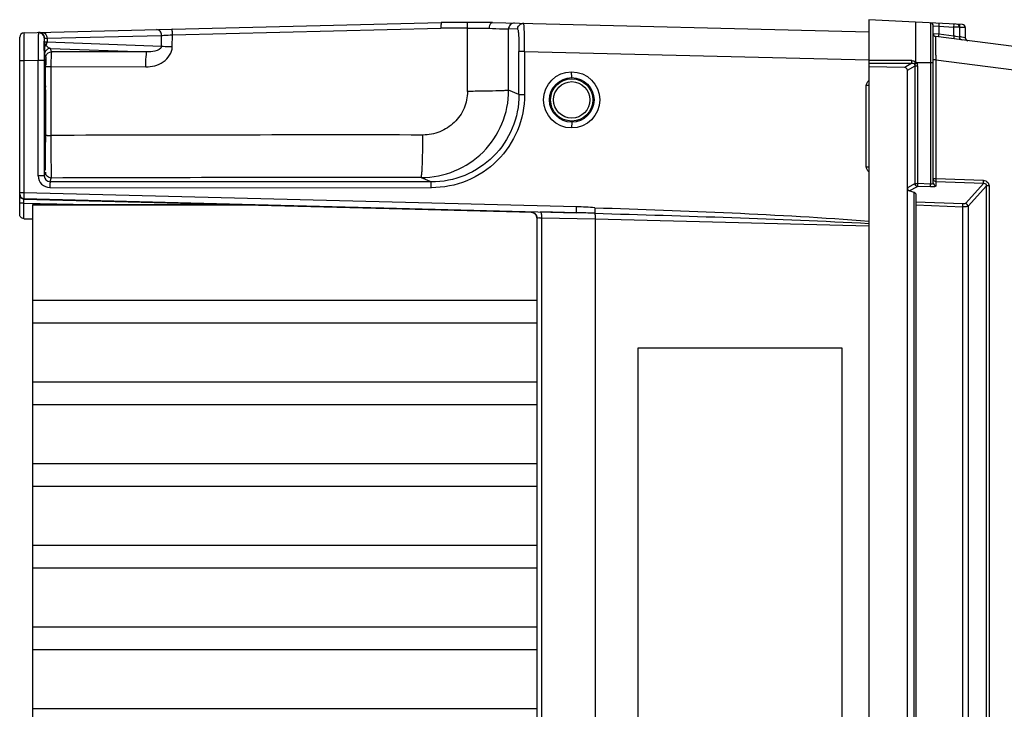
# Model space of a CAD drawing. Header units: inches. Extents: x 0 to 117, y 0 to 83.
# Tile 3 of 57: x 48.15 to 54.8, y 15.59 to 20.25. Entities that reach past the tile are written whole.
import ezdxf

# ---------------------------------------------------------------- set-up
doc = ezdxf.new("R2010")
doc.units = ezdxf.units.IN
doc.header["$LTSCALE"] = 6.431102
doc.header["$MEASUREMENT"] = 0
doc.layers.get('0').update_dxf_attribs({"linetype": 'CONTINUOUS'})

msp = doc.modelspace()

# ---------------------------------------------------------------- linework, layer by layer
at = {"color": 7, "linetype": 'CONTINUOUS'}
for p, q in [((48.176, 20.1567), (50.9939, 20.2256)), ((51.3399, 20.2256), (50.9939, 20.2256)), ((51.3399, 20.2256), (53.8821, 20.1635)), ((53.8826, 20.2453), (53.8826, 10.698)), ((54.5144, 20.2122), (53.8826, 20.2453)), ((54.2978, 20.2235), (54.2978, 19.1351)), ((48.2735, 20.1568), (48.2731, 20.1447)), ((49.1792, 20.1428), (50.9922, 20.1874)), ((51.1705, 20.1872), (50.9921, 20.1872)), ((51.1712, 19.7614), (51.1705, 20.1872)), ((51.1705, 20.1872), (51.3173, 20.1871)), ((51.4491, 19.7691), (51.4485, 20.1826)), ((51.5098, 20.1811), (51.4485, 20.1826)), ((54.3165, 19.1436), (54.3165, 20.2039)), ((54.3165, 20.2039), (54.3538, 20.2009)), ((54.3538, 20.1481), (54.3171, 20.1505)), ((54.3538, 20.2009), (54.3538, 20.1481)), ((54.3538, 20.2009), (54.4563, 20.1956)), ((54.4563, 20.1352), (54.3538, 20.1481)), ((54.4563, 20.1352), (54.4563, 20.1956)), ((54.4629, 20.1954), (54.4563, 20.1956)), ((54.4936, 20.1946), (54.4629, 20.1954)), ((54.4936, 20.1946), (54.4936, 20.1281)), ((54.5023, 20.1933), (54.4957, 20.1935)), ((54.533, 20.1925), (54.5023, 20.1933)), ((54.533, 20.1925), (54.533, 20.1232)), ((48.1472, 18.9319), (48.1472, 20.1272)), ((48.3137, 20.1081), (48.314, 20.1179)), ((48.314, 20.0954), (48.314, 20.1179)), ((48.314, 20.0954), (48.3142, 20.0695)), ((48.3156, 20.1198), (48.3318, 20.1204)), ((48.3318, 20.1204), (49.1053, 20.1393)), ((48.3318, 20.1204), (48.3318, 20.0933)), ((49.1038, 20.0645), (48.3318, 20.0933)), ((49.1038, 20.0645), (49.1053, 20.1393)), ((49.1776, 20.0619), (49.1792, 20.1428)), ((54.3339, 20.0227), (54.3333, 20.1012)), ((58.0637, 19.6598), (54.3337, 20.131)), ((54.4633, 20.1339), (54.4563, 20.1352)), ((54.4698, 20.1326), (54.4633, 20.1339)), ((54.4936, 20.1281), (54.4698, 20.1326)), ((54.5027, 20.1289), (54.4957, 20.1302)), ((54.5092, 20.1277), (54.5027, 20.1289)), ((54.533, 20.1232), (54.5092, 20.1277)), ((48.3142, 20.0695), (48.3143, 20.0602)), ((48.3143, 20.0602), (48.3143, 20.0558)), ((48.3143, 20.0558), (48.3143, 20.0516)), ((48.3293, 20.0683), (48.3266, 20.0725)), ((48.3623, 20.0292), (48.3547, 20.0519)), ((48.3547, 20.0519), (49.0069, 20.0275)), ((49.0069, 20.0275), (48.3623, 20.0292)), ((51.519, 19.7392), (51.519, 20.0311)), ((51.5573, 20.0311), (51.519, 20.0311)), ((51.5573, 20.0311), (51.5573, 19.7392)), ((51.5573, 20.0311), (53.8827, 19.9743)), ((54.3341, 20.0067), (54.3339, 20.0227)), ((48.1759, 19.9678), (48.1472, 19.9678)), ((48.2725, 19.9702), (48.1759, 19.9678)), ((48.1759, 19.9678), (48.1759, 19.0769)), ((48.2725, 19.1911), (48.2725, 19.9702)), ((48.3129, 19.9702), (48.2725, 19.9702)), ((48.3129, 19.9702), (48.3129, 19.1911)), ((48.3154, 20.0126), (48.3229, 19.9899)), ((53.8826, 19.9511), (54.1725, 19.9512)), ((54.1717, 19.9692), (53.8827, 19.9701)), ((54.1725, 19.9512), (54.1236, 19.9222)), ((54.3165, 19.9535), (54.2047, 19.9535)), ((54.3346, 19.9737), (54.3165, 19.9737)), ((54.3346, 19.9737), (54.3346, 19.1708)), ((54.3346, 19.9737), (58.0564, 19.5035)), ((48.358, 19.9282), (48.3579, 19.464)), ((48.358, 19.9282), (48.9989, 19.9266)), ((51.8755, 19.8543), (51.8745, 19.8937)), ((54.1236, 19.9222), (53.8826, 19.9278)), ((54.1423, 19.9037), (54.1935, 19.9341)), ((54.1423, 11.0396), (54.1423, 19.9037)), ((54.1935, 19.1386), (54.1935, 19.9341)), ((54.1935, 19.9341), (54.2105, 19.9341)), ((54.2105, 19.9341), (54.2105, 19.1386)), ((51.519, 19.7392), (51.4491, 19.7691)), ((53.8647, 19.2521), (53.8647, 19.8014)), ((53.8826, 19.8014), (53.8647, 19.8014)), ((51.519, 19.7392), (51.5573, 19.7392)), ((51.8755, 19.5536), (51.8745, 19.5142)), ((48.3228, 19.449), (48.323, 19.5161)), ((53.8647, 19.2521), (53.8826, 19.2521)), ((48.3129, 19.1911), (48.2725, 19.1911)), ((48.3211, 19.2158), (48.3129, 19.1911)), ((48.3522, 19.1517), (48.3605, 19.1764)), ((50.9272, 19.1499), (48.3522, 19.1517)), ((50.8587, 19.1792), (50.9272, 19.1499)), ((54.3346, 19.1708), (54.3165, 19.1708)), ((54.6567, 19.1601), (54.3346, 19.1708)), ((54.3351, 19.1518), (54.3351, 19.1246)), ((54.3351, 19.1518), (54.6573, 19.1411)), ((48.3512, 19.1123), (50.9262, 19.1105)), ((54.1935, 19.1386), (54.1423, 19.1103)), ((54.155, 19.0889), (54.2105, 19.1196)), ((54.1868, 19.0786), (54.155, 19.0889)), ((54.1935, 19.1386), (54.2105, 19.1386)), ((54.2978, 19.1351), (54.2105, 19.1386)), ((54.2978, 19.1161), (54.2105, 19.1196)), ((54.6573, 19.1411), (54.5336, 19.0043)), ((54.5518, 18.9853), (54.6758, 19.1225)), ((54.6758, 11.8208), (54.6758, 19.1225)), ((54.6934, 19.1225), (54.6758, 19.1225)), ((54.6934, 19.1225), (54.6934, 11.8208)), ((48.1759, 19.0769), (48.1472, 19.0769)), ((51.9084, 18.9817), (48.1759, 19.0769)), ((48.176, 19.0376), (48.1759, 19.0346)), ((48.1759, 19.0346), (51.6107, 18.9447)), ((48.176, 19.0376), (51.9084, 18.9424)), ((54.1868, 11.8647), (54.1868, 19.0786)), ((54.1984, 19.0705), (54.1984, 11.8728)), ((48.1759, 19.0071), (48.1472, 19.0071)), ((48.1761, 18.9016), (48.1761, 19.0071)), ((48.1761, 19.0071), (48.732, 18.9959)), ((48.2338, 18.9959), (48.2338, 12.1335)), ((49.654, 18.9959), (48.2338, 18.9959)), ((49.7565, 18.9932), (48.2338, 18.9932)), ((54.5155, 19.0012), (54.1984, 19.014)), ((54.1984, 18.995), (54.5155, 18.9822)), ((54.5155, 11.9611), (54.5155, 18.9822)), ((54.5518, 18.9853), (54.5518, 11.958)), ((48.1763, 18.9016), (48.2338, 18.9016)), ((51.601, 18.9459), (51.601, 18.9471)), ((51.6393, 18.9078), (51.6393, 12.0355)), ((51.9084, 18.9424), (51.6643, 18.9475)), ((51.671, 18.9082), (51.671, 12.0351)), ((51.671, 18.9082), (52.033, 18.9005)), ((52.033, 18.9005), (52.033, 12.0428)), ((52.033, 18.9005), (53.8826, 18.8546)), ((48.2338, 18.3513), (51.6393, 18.3513)), ((51.6393, 18.1965), (48.2338, 18.1965)), ((52.3238, 12.9126), (52.3238, 18.0307)), ((52.3238, 18.0307), (53.6999, 18.0307)), ((53.6999, 18.0307), (53.6999, 12.9126)), ((48.2338, 17.8001), (51.6393, 17.8001)), ((51.6393, 17.6453), (48.2338, 17.6453)), ((48.2338, 17.2489), (51.6393, 17.2489)), ((51.6393, 17.0941), (48.2338, 17.0941)), ((48.2338, 16.6977), (51.6393, 16.6977)), ((51.6393, 16.5429), (48.2338, 16.5429)), ((48.2338, 16.1465), (51.6393, 16.1465)), ((51.6393, 15.9918), (48.2338, 15.9918)), ((48.2338, 15.5954), (51.6393, 15.5954))]:
    msp.add_line(p, q, dxfattribs=at)
for points in [[(54.1878, 19.9473), (54.1882, 19.947), (54.1886, 19.9467), (54.189, 19.9463), (54.1894, 19.946), (54.1897, 19.9456), (54.1901, 19.9452), (54.1904, 19.9448), (54.1907, 19.9444), (54.191, 19.944)], [(54.3351, 19.1518), (54.3346, 19.1518), (54.3341, 19.1519), (54.3336, 19.1519), (54.3332, 19.152), (54.3327, 19.1521), (54.3322, 19.1522), (54.3318, 19.1523), (54.3313, 19.1524), (54.3309, 19.1525)], [(51.6081, 18.945), (51.6076, 18.945), (51.6074, 18.945), (51.6076, 18.945), (51.6081, 18.9449), (51.6091, 18.9447)], [(51.6093, 18.9447), (51.6108, 18.9443), (51.6126, 18.9437), (51.6148, 18.9429), (51.6172, 18.9419), (51.6197, 18.9406), (51.6222, 18.939), (51.6247, 18.9371)], [(51.6247, 18.9371), (51.6271, 18.935), (51.6293, 18.9327), (51.6314, 18.9302), (51.6333, 18.9275)], [(51.6333, 18.9275), (51.635, 18.9246), (51.6364, 18.9215)], [(51.6364, 18.9215), (51.6376, 18.9182), (51.6384, 18.9148), (51.639, 18.9113), (51.6393, 18.9076), (51.6393, 18.9066)]]:
    msp.add_lwpolyline(points, dxfattribs=at)
for centre, radius in [((51.8746, 19.7039), 0.1897), ((51.8756, 19.7039), 0.1504), ((51.8755, 19.7039), 0.1427), ((51.8755, 19.7039), 0.123)]:
    msp.add_circle(centre, radius, dxfattribs=at)
for centre, radius, start, end in [((51.5492, 20.1817), 0.0387, 88.66687, 99.21835), ((54.2968, 20.2039), 0.0197, 0, 87), ((54.474, 20.1946), 0.0197, 359.99999, 87), ((48.1767, 20.1272), 0.0295, 90.00812, 179.98158), ((48.2745, 20.1174), 0.0394, 81.43357, 91.46119), ((54.3362, 20.1505), 0.0197, 180, 262.8), ((54.5133, 20.1925), 0.0197, 359.99999, 87), ((49.5148, 20.1145), 1.2422, 178.60412, 179.05121), ((54.5133, 20.1281), 0.0197, 180.00008, 262.8), ((54.5527, 20.1232), 0.0197, 180.00008, 262.8), ((63.3324, 19.9727), 15.0195, 179.7497, 180.00955), ((60.7519, 20.0838), 6.4182, 180.68812, 180.83437), ((58.1996, 20.0465), 3.8657, 180.8337, 181.07982), ((62.4704, 19.7401), 14.1535, 179.29051, 179.75175), ((37.3911, 19.777), 10.9314, 0.51221, 0.74522), ((26.2464, 19.683), 22.0765, 0.2798, 0.49765), ((7.4665, 19.6038), 40.8565, 359.87711, 0.26224), ((50.859, 19.7694), 0.5902, 269.96838, 359.9731), ((50.2781, -590.6878), 610.1548, 89.9444354, 90.180316), ((48.3513, 19.1911), 0.0788, 179.99766, 269.9366), ((48.3523, 19.1911), 0.0394, 179.93627, 269.90673), ((48.36, 19.2158), 0.0389, 180.07907, 190.60535), ((50.2725, -567.4719), 586.6514, 89.9427472, 90.186736), ((48.1767, 19.0671), 0.0295, 179.99583, 268.52419), ((48.1767, 19.0641), 0.0295, 180, 268.5), ((51.844, 16.3984), 2.5841, 85.83406, 88.57009), ((51.5998, 18.9066), 0.0395, 20.54915, 30.68843), ((51.599, 18.9063), 0.0403, 10.55739, 20.58491), ((51.5998, 18.9077), 0.0395, 5.60754, 10.15534), ((51.6005, 18.9065), 0.0389, 0.06585, 10.59791), ((51.6011, 18.9078), 0.0382, 0.02021, 5.61683), ((51.7908, 13.8591), 5.0846, 87.29911, 88.67442)]:
    msp.add_arc(centre, radius, start, end, dxfattribs=at)
for centre, major_axis, ratio, start_param, end_param in [((54.1211, 19.9018), (0.0183, 0.0119), 0.903308, -0.529751, 0.924127), ((54.1572, 19.1086), (-0.0027, 0.0201), 0.728934, 1.389119, 2.807175), ((54.159, 19.0727), (0.0394, -0.0023), 0.267102, 0.015608, 0.801006)]:
    msp.add_ellipse(centre, major_axis=major_axis, ratio=ratio, start_param=start_param, end_param=end_param, dxfattribs=at)
for points, knots in [([(50.9939, 20.2256), (50.9929, 20.2256), (50.9937, 20.2197), (50.9921, 20.2137), (50.9923, 20.2009), (50.9921, 20.1921), (50.9921, 20.1872)], [0, 0, 0, 0, 0.077574, 0.293164, 0.617018, 1, 1, 1, 1]), ([(51.1705, 20.1872), (51.1705, 20.1922), (51.1707, 20.2009), (51.1707, 20.2137), (51.1722, 20.2197), (51.1717, 20.2256), (51.1727, 20.2256)], [0, 0, 0, 0, 0.382303, 0.705669, 0.921308, 1, 1, 1, 1]), ([(51.3397, 20.2256), (51.3368, 20.2256), (51.3212, 20.2191), (51.3175, 20.1999), (51.3171, 20.1871)], [0, 0, 0, 0, 0.186168, 1, 1, 1, 1]), ([(51.4887, 20.222), (51.4786, 20.2222), (51.4571, 20.2141), (51.4485, 20.1928), (51.4485, 20.1826)], [0, 0, 0, 0, 0.499223, 1, 1, 1, 1]), ([(51.5098, 20.1811), (51.5098, 20.1902), (51.5165, 20.209), (51.534, 20.2185), (51.543, 20.22)], [0, 0, 0, 0, 0.500076, 1, 1, 1, 1]), ([(51.5573, 20.0311), (51.5574, 20.0553), (51.5573, 20.0904), (51.5565, 20.1349), (51.5557, 20.1634), (51.5545, 20.1861), (51.5537, 20.2046), (51.5518, 20.2132), (51.5514, 20.2204), (51.5501, 20.2205)], [0, 0, 0, 0, 0.381532, 0.553886, 0.704933, 0.829034, 0.921544, 0.978934, 1, 1, 1, 1]), ([(54.1987, 19.9599), (54.199, 19.9944), (54.1993, 20.0443), (54.1985, 20.1078), (54.1983, 20.1479), (54.1984, 20.1807), (54.199, 20.2032), (54.1991, 20.2162), (54.1993, 20.223), (54.1987, 20.2261), (54.1988, 20.2287), (54.1984, 20.2287)], [0, 0, 0, 0, 0.384271, 0.557116, 0.708263, 0.832078, 0.92387, 0.956716, 0.980427, 0.99486, 1, 1, 1, 1]), ([(54.3538, 20.2206), (54.3543, 20.2206), (54.3538, 20.2176), (54.3548, 20.2124), (54.354, 20.2056), (54.3538, 20.2009)], [0, 0, 0, 0, 0.078437, 0.294593, 1, 1, 1, 1]), ([(54.4563, 20.1956), (54.4565, 20.1978), (54.4566, 20.2042), (54.4574, 20.2108), (54.4565, 20.2149)], [0, 0, 0, 0, 0.34492, 1, 1, 1, 1]), ([(48.176, 20.1567), (48.1748, 20.1566), (48.1774, 20.1492), (48.1748, 20.1411), (48.1761, 20.1224), (48.1755, 20.0998), (48.1757, 20.0714), (48.1757, 20.0269), (48.1759, 19.9919), (48.1759, 19.9678)], [0, 0, 0, 0, 0.019303, 0.076224, 0.168634, 0.293021, 0.444498, 0.61733, 1, 1, 1, 1]), ([(48.2758, 20.1592), (48.2753, 20.1592), (48.2742, 20.1589), (48.2737, 20.1578), (48.2736, 20.1573)], [0, 0, 0, 0, 0.505662, 1, 1, 1, 1]), ([(49.1053, 20.1393), (49.1052, 20.1492), (49.0996, 20.1687), (49.0807, 20.1788), (49.072, 20.1786)], [0, 0, 0, 0, 0.535197, 1, 1, 1, 1]), ([(49.1792, 20.1428), (49.179, 20.1477), (49.1786, 20.1565), (49.1781, 20.1692), (49.1766, 20.1754), (49.1765, 20.1812), (49.1755, 20.1812)], [0, 0, 0, 0, 0.381048, 0.703711, 0.919484, 1, 1, 1, 1]), ([(51.3173, 20.1871), (51.3481, 20.1861), (51.3917, 20.184), (51.4356, 20.1839), (51.4485, 20.1826)], [0, 0, 0, 0, 0.703858, 1, 1, 1, 1]), ([(51.5098, 20.1811), (51.511, 20.1811), (51.5122, 20.1757), (51.5137, 20.1684), (51.5151, 20.154), (51.5171, 20.1274), (51.5186, 20.0856), (51.519, 20.0503), (51.519, 20.0311)], [0, 0, 0, 0, 0.022652, 0.080411, 0.172764, 0.296552, 0.619135, 1, 1, 1, 1]), ([(54.3538, 20.1481), (54.3535, 20.146), (54.3529, 20.1396), (54.3515, 20.1331), (54.3522, 20.1289)], [0, 0, 0, 0, 0.336689, 1, 1, 1, 1]), ([(54.4957, 20.1935), (54.4958, 20.1957), (54.4959, 20.2021), (54.4968, 20.2087), (54.4959, 20.2128)], [0, 0, 0, 0, 0.34492, 1, 1, 1, 1]), ([(48.2729, 20.1351), (48.2727, 20.1251), (48.2722, 20.0701), (48.2723, 20.0151), (48.2725, 19.9702)], [0, 0, 0, 0, 0.181662, 1, 1, 1, 1]), ([(48.313, 20.0383), (48.3131, 20.0457), (48.3132, 20.069), (48.3134, 20.0922), (48.3137, 20.1081)], [0, 0, 0, 0, 0.317528, 1, 1, 1, 1]), ([(48.314, 20.1179), (48.314, 20.1182), (48.314, 20.1188), (48.3142, 20.1194), (48.3144, 20.1195)], [0, 0, 0, 0, 0.573926, 1, 1, 1, 1]), ([(48.3318, 20.0933), (48.3274, 20.0936), (48.323, 20.0951), (48.3144, 20.0938), (48.314, 20.0953)], [0, 0, 0, 0, 0.732486, 1, 1, 1, 1]), ([(48.3266, 20.0725), (48.3248, 20.0742), (48.319, 20.0807), (48.3141, 20.0891), (48.314, 20.0953)], [0, 0, 0, 0, 0.292378, 1, 1, 1, 1]), ([(48.3144, 20.1195), (48.3146, 20.1196), (48.3153, 20.1195), (48.3158, 20.1192), (48.3161, 20.119)], [0, 0, 0, 0, 0.347201, 1, 1, 1, 1]), ([(49.1053, 20.1393), (49.1101, 20.1396), (49.1347, 20.1408), (49.1594, 20.1419), (49.1792, 20.1428)], [0, 0, 0, 0, 0.195946, 1, 1, 1, 1]), ([(54.3333, 20.1012), (54.3333, 20.1055), (54.3335, 20.1126), (54.3329, 20.1228), (54.3341, 20.1268), (54.3331, 20.1311), (54.3337, 20.131)], [0, 0, 0, 0, 0.430314, 0.745011, 0.93607, 1, 1, 1, 1]), ([(54.4563, 20.1352), (54.4558, 20.1306), (54.4545, 20.124), (54.4551, 20.1187), (54.4543, 20.1157), (54.4549, 20.1157)], [0, 0, 0, 0, 0.705336, 0.909656, 1, 1, 1, 1]), ([(48.3143, 20.0516), (48.3144, 20.0457), (48.3148, 20.0327), (48.3142, 20.0196), (48.3154, 20.0126)], [0, 0, 0, 0, 0.450437, 1, 1, 1, 1]), ([(48.3547, 20.0519), (48.3525, 20.0521), (48.3424, 20.0542), (48.3338, 20.0617), (48.3293, 20.0683)], [0, 0, 0, 0, 0.215709, 1, 1, 1, 1]), ([(48.3623, 20.0292), (48.3616, 20.0288), (48.3615, 20.0254), (48.3596, 20.0159), (48.3593, 19.995), (48.3581, 19.9645), (48.358, 19.9409), (48.358, 19.9282)], [0, 0, 0, 0, 0.02489, 0.085335, 0.304518, 0.625595, 1, 1, 1, 1]), ([(48.9989, 19.9266), (49.0395, 19.9275), (49.1219, 19.9439), (49.1779, 20.0222), (49.1776, 20.0619)], [0, 0, 0, 0, 0.505587, 1, 1, 1, 1]), ([(48.9989, 19.9266), (48.9989, 19.9392), (48.9995, 19.9622), (49.0002, 19.9945), (49.004, 20.0128), (49.004, 20.0266), (49.0069, 20.0275)], [0, 0, 0, 0, 0.372188, 0.691922, 0.911419, 1, 1, 1, 1]), ([(49.1038, 20.0645), (49.1032, 20.0465), (49.0565, 20.0291), (49.0247, 20.0272), (49.0069, 20.0275)], [0, 0, 0, 0, 0.502365, 1, 1, 1, 1]), ([(49.1776, 20.0619), (49.1704, 20.062), (49.1458, 20.0626), (49.1212, 20.0634), (49.1038, 20.0645)], [0, 0, 0, 0, 0.291295, 1, 1, 1, 1]), ([(48.3198, 19.9795), (48.3184, 19.9795), (48.3206, 19.9708), (48.3178, 19.9617), (48.3188, 19.9399), (48.3181, 19.9246), (48.318, 19.9154)], [0, 0, 0, 0, 0.064713, 0.256067, 0.570206, 1, 1, 1, 1]), ([(48.3216, 19.9192), (48.3215, 19.9278), (48.3208, 19.9423), (48.3217, 19.9628), (48.319, 19.9713), (48.3211, 19.9795), (48.3198, 19.9795)], [0, 0, 0, 0, 0.43025, 0.744326, 0.935329, 1, 1, 1, 1]), ([(48.3229, 19.9899), (48.3245, 19.985), (48.3217, 19.9668), (48.3234, 19.9495), (48.3234, 19.9372)], [0, 0, 0, 0, 0.294921, 1, 1, 1, 1]), ([(54.1725, 19.9512), (54.1723, 19.952), (54.1718, 19.958), (54.1717, 19.964), (54.1717, 19.9692)], [0, 0, 0, 0, 0.140193, 1, 1, 1, 1]), ([(54.1725, 19.9512), (54.1761, 19.9515), (54.1822, 19.9522), (54.1853, 19.9478), (54.1859, 19.9465)], [0, 0, 0, 0, 0.723283, 1, 1, 1, 1]), ([(54.1878, 19.9473), (54.1883, 19.948), (54.1914, 19.9517), (54.1946, 19.9554), (54.1974, 19.9584)], [0, 0, 0, 0, 0.165198, 1, 1, 1, 1]), ([(54.191, 19.944), (54.1916, 19.9445), (54.1956, 19.9474), (54.1996, 19.9501), (54.203, 19.9523)], [0, 0, 0, 0, 0.168398, 1, 1, 1, 1]), ([(48.3234, 19.9293), (48.3237, 19.9284), (48.3284, 19.9296), (48.3342, 19.9281), (48.3455, 19.9285), (48.3535, 19.9283), (48.358, 19.9282)], [0, 0, 0, 0, 0.077219, 0.289545, 0.61148, 1, 1, 1, 1]), ([(48.317, 19.8014), (48.317, 19.7988), (48.3168, 19.7943), (48.3172, 19.7878), (48.3164, 19.7852), (48.3171, 19.7827), (48.3167, 19.7827)], [0, 0, 0, 0, 0.423778, 0.749213, 0.941808, 1, 1, 1, 1]), ([(51.1712, 19.7614), (51.1709, 19.7226), (51.1555, 19.6441), (51.0872, 19.5462), (50.9871, 19.4812), (50.9086, 19.4672), (50.8698, 19.4667)], [0, 0, 0, 0, 0.249987, 0.499976, 0.749985, 1, 1, 1, 1]), ([(51.4491, 19.7691), (51.4466, 19.7681), (51.4378, 19.7676), (51.4207, 19.766), (51.3945, 19.765), (51.345, 19.7633), (51.2696, 19.762), (51.2058, 19.7615), (51.1712, 19.7614)], [0, 0, 0, 0, 0.029569, 0.092757, 0.187657, 0.311248, 0.627316, 1, 1, 1, 1]), ([(51.5573, 19.7392), (51.5573, 19.6573), (51.5244, 19.4916), (51.3836, 19.2825), (51.1738, 19.1429), (51.0081, 19.1105), (50.9262, 19.1105)], [0, 0, 0, 0, 0.250036, 0.500042, 0.750024, 1, 1, 1, 1]), ([(51.519, 19.7392), (51.519, 19.6624), (51.4882, 19.507), (51.3561, 19.311), (51.1594, 19.1802), (51.004, 19.1498), (50.9272, 19.1499)], [0, 0, 0, 0, 0.250067, 0.500068, 0.75003, 1, 1, 1, 1]), ([(48.3167, 19.4283), (48.3171, 19.4283), (48.3164, 19.4258), (48.3172, 19.4232), (48.3168, 19.4168), (48.317, 19.4122), (48.317, 19.4096)], [0, 0, 0, 0, 0.058192, 0.250787, 0.576222, 1, 1, 1, 1]), ([(48.3198, 19.2315), (48.3211, 19.2315), (48.3191, 19.2395), (48.3217, 19.2479), (48.3208, 19.2679), (48.3218, 19.2925), (48.3219, 19.3243), (48.3225, 19.377), (48.3226, 19.4193), (48.3228, 19.449)], [0, 0, 0, 0, 0.017557, 0.069408, 0.154692, 0.271579, 0.417806, 0.590325, 1, 1, 1, 1]), ([(48.3233, 19.465), (48.3236, 19.4641), (48.3283, 19.4653), (48.3341, 19.4638), (48.3454, 19.4642), (48.3534, 19.464), (48.3579, 19.464)], [0, 0, 0, 0, 0.077214, 0.289537, 0.611476, 1, 1, 1, 1]), ([(48.3579, 19.464), (48.358, 19.4276), (48.3583, 19.3605), (48.3579, 19.2724), (48.3604, 19.2132), (48.3589, 19.1842), (48.3605, 19.1764)], [0, 0, 0, 0, 0.379449, 0.700253, 0.917173, 1, 1, 1, 1]), ([(50.8587, 19.1792), (50.8606, 19.1806), (50.8607, 19.1902), (50.8637, 19.2058), (50.8648, 19.2331), (50.8666, 19.268), (50.8679, 19.3107), (50.8693, 19.3777), (50.8698, 19.4304), (50.8698, 19.4667)], [0, 0, 0, 0, 0.024596, 0.084424, 0.177877, 0.301757, 0.451555, 0.622017, 1, 1, 1, 1]), ([(48.317, 19.4096), (48.3172, 19.3849), (48.3174, 19.35), (48.3179, 19.3066), (48.318, 19.2807), (48.3188, 19.2608), (48.3182, 19.2446), (48.3203, 19.2379), (48.3188, 19.2315), (48.3198, 19.2315)], [0, 0, 0, 0, 0.415345, 0.587802, 0.732834, 0.848152, 0.931963, 0.982795, 1, 1, 1, 1]), ([(48.3605, 19.1764), (48.3516, 19.1764), (48.3331, 19.1829), (48.3234, 19.1999), (48.3218, 19.2087)], [0, 0, 0, 0, 0.49958, 1, 1, 1, 1]), ([(48.3522, 19.1517), (48.3515, 19.1509), (48.3524, 19.1462), (48.3511, 19.1386), (48.3514, 19.1263), (48.3512, 19.1172), (48.3512, 19.1123)], [0, 0, 0, 0, 0.083992, 0.302172, 0.623921, 1, 1, 1, 1]), ([(54.3346, 19.1708), (54.3346, 19.1687), (54.3345, 19.1624), (54.3341, 19.1559), (54.3351, 19.1518)], [0, 0, 0, 0, 0.332059, 1, 1, 1, 1]), ([(54.6573, 19.1411), (54.657, 19.142), (54.6564, 19.1483), (54.6577, 19.1548), (54.6567, 19.1601)], [0, 0, 0, 0, 0.140786, 1, 1, 1, 1]), ([(54.6567, 19.1601), (54.6662, 19.1598), (54.6858, 19.1519), (54.6934, 19.132), (54.6934, 19.1225)], [0, 0, 0, 0, 0.499458, 1, 1, 1, 1]), ([(50.9262, 19.1105), (50.9262, 19.1155), (50.9264, 19.1245), (50.9261, 19.1369), (50.9273, 19.1445), (50.9264, 19.1491), (50.9272, 19.1499)], [0, 0, 0, 0, 0.375956, 0.697594, 0.91588, 1, 1, 1, 1]), ([(54.2105, 19.1386), (54.2104, 19.1365), (54.2103, 19.1302), (54.2098, 19.1238), (54.2105, 19.1196)], [0, 0, 0, 0, 0.331583, 1, 1, 1, 1]), ([(54.2978, 19.1161), (54.2977, 19.117), (54.2974, 19.1234), (54.2976, 19.1297), (54.2978, 19.1351)], [0, 0, 0, 0, 0.145639, 1, 1, 1, 1]), ([(54.3165, 19.1436), (54.3165, 19.1423), (54.3133, 19.1351), (54.3038, 19.1346), (54.2978, 19.1351)], [0, 0, 0, 0, 0.179182, 1, 1, 1, 1]), ([(54.3271, 19.1187), (54.3252, 19.1181), (54.3156, 19.116), (54.3057, 19.1158), (54.2978, 19.1161)], [0, 0, 0, 0, 0.202264, 1, 1, 1, 1]), ([(54.3165, 19.1436), (54.3165, 19.1389), (54.3205, 19.129), (54.3303, 19.1249), (54.3351, 19.1246)], [0, 0, 0, 0, 0.494035, 1, 1, 1, 1]), ([(54.3351, 19.1246), (54.3351, 19.1224), (54.3313, 19.12), (54.3283, 19.119), (54.3271, 19.1187)], [0, 0, 0, 0, 0.638902, 1, 1, 1, 1]), ([(54.6573, 19.1411), (54.662, 19.1413), (54.6725, 19.138), (54.676, 19.1274), (54.6758, 19.1225)], [0, 0, 0, 0, 0.495425, 1, 1, 1, 1]), ([(48.1759, 19.0769), (48.1758, 19.0678), (48.1748, 19.0554), (48.1762, 19.0429), (48.1753, 19.0385), (48.1759, 19.0376)], [0, 0, 0, 0, 0.697811, 0.916036, 1, 1, 1, 1]), ([(48.1759, 19.0071), (48.1759, 19.0106), (48.1759, 19.0169), (48.1753, 19.0261), (48.1765, 19.0303), (48.1754, 19.0346), (48.1761, 19.0346)], [0, 0, 0, 0, 0.382197, 0.707168, 0.92348, 1, 1, 1, 1]), ([(51.9084, 18.9424), (51.9077, 18.9432), (51.9087, 18.9478), (51.9076, 18.9554), (51.9083, 18.9677), (51.9083, 18.9768), (51.9084, 18.9817)], [0, 0, 0, 0, 0.083864, 0.301869, 0.623734, 1, 1, 1, 1]), ([(52.0317, 18.9757), (52.0313, 18.9679), (52.0312, 18.9554), (52.0298, 18.9428), (52.0304, 18.9381)], [0, 0, 0, 0, 0.622264, 1, 1, 1, 1]), ([(52.0317, 18.9757), (52.3404, 18.9658), (52.9577, 18.9434), (53.5747, 18.9099), (53.8826, 18.8859)], [0, 0, 0, 0, 0.500009, 1, 1, 1, 1]), ([(54.5336, 19.0043), (54.533, 19.0036), (54.5271, 19.0009), (54.5208, 19.001), (54.5155, 19.0012)], [0, 0, 0, 0, 0.147701, 1, 1, 1, 1]), ([(54.5155, 18.9822), (54.5155, 18.9843), (54.5157, 18.9907), (54.5161, 18.9971), (54.5155, 19.0012)], [0, 0, 0, 0, 0.332479, 1, 1, 1, 1]), ([(54.5518, 18.9853), (54.5479, 18.9832), (54.5351, 18.9827), (54.5232, 18.9821), (54.5155, 18.9822)], [0, 0, 0, 0, 0.362251, 1, 1, 1, 1]), ([(48.1763, 18.9015), (48.168, 18.9017), (48.1523, 18.9095), (48.1472, 18.9251), (48.1472, 18.9319)], [0, 0, 0, 0, 0.548443, 1, 1, 1, 1]), ([(51.601, 18.9471), (51.6098, 18.947), (51.6278, 18.9401), (51.6372, 18.9233), (51.6387, 18.9146)], [0, 0, 0, 0, 0.499805, 1, 1, 1, 1]), ([(51.601, 18.9459), (51.601, 18.9453), (51.605, 18.9457), (51.6066, 18.945), (51.6085, 18.9448)], [0, 0, 0, 0, 0.251267, 1, 1, 1, 1]), ([(51.6393, 18.9078), (51.6393, 18.9086), (51.644, 18.9081), (51.6489, 18.909), (51.6595, 18.9085), (51.6668, 18.9083), (51.671, 18.9082)], [0, 0, 0, 0, 0.074694, 0.283443, 0.604868, 1, 1, 1, 1]), ([(51.6643, 18.9475), (51.6657, 18.9473), (51.668, 18.9424), (51.6706, 18.93), (51.6712, 18.9173), (51.671, 18.9081)], [0, 0, 0, 0, 0.107252, 0.325619, 1, 1, 1, 1]), ([(52.0304, 18.9381), (52.0311, 18.9363), (52.0332, 18.9239), (52.0331, 18.9112), (52.033, 18.9006)], [0, 0, 0, 0, 0.149772, 1, 1, 1, 1])]:
    msp.add_open_spline(points, degree=3, knots=knots, dxfattribs=at)
for points in [[(48.3101, 20.1399), (48.3035, 20.1512), (48.2889, 20.1595), (48.2758, 20.1592)], [(48.3081, 20.1383), (48.3023, 20.1477), (48.2913, 20.1547), (48.2804, 20.1564)], [(48.2986, 20.1597), (48.306, 20.1599), (48.3138, 20.1565), (48.3192, 20.1514)], [(48.3192, 20.1514), (48.3273, 20.1437), (48.3317, 20.1315), (48.3318, 20.1204)], [(48.314, 20.119), (48.3138, 20.1257), (48.3117, 20.1326), (48.3081, 20.1383)], [(48.3156, 20.1198), (48.3156, 20.1267), (48.3136, 20.1339), (48.3101, 20.1399)], [(48.3266, 20.0725), (48.33, 20.0788), (48.3317, 20.0862), (48.3318, 20.0933)], [(48.3143, 20.0516), (48.3144, 20.0596), (48.32, 20.0678), (48.3266, 20.0725)], [(48.3209, 20.0327), (48.3174, 20.0267), (48.3153, 20.0195), (48.3154, 20.0126)], [(48.3547, 20.0519), (48.3418, 20.0519), (48.3275, 20.0439), (48.3209, 20.0327)], [(48.3252, 20.003), (48.3302, 20.0173), (48.3471, 20.0292), (48.3623, 20.0292)], [(48.3229, 19.9899), (48.3229, 19.9943), (48.3237, 19.9988), (48.3252, 20.003)], [(54.1717, 19.9692), (54.1812, 19.9691), (54.1914, 19.966), (54.1987, 19.9599)], [(54.1987, 19.9599), (54.2009, 19.9581), (54.203, 19.9559), (54.2047, 19.9535)], [(54.2047, 19.9535), (54.2081, 19.9484), (54.2113, 19.9407), (54.2082, 19.9354)], [(54.191, 19.944), (54.1929, 19.9412), (54.1938, 19.9375), (54.1935, 19.9341)], [(53.8647, 19.8014), (53.8647, 19.8139), (53.8721, 19.8275), (53.8825, 19.8343)], [(53.8825, 19.2192), (53.8721, 19.226), (53.8647, 19.2397), (53.8647, 19.2521)], [(54.3309, 19.1525), (54.3234, 19.1545), (54.3165, 19.163), (54.3165, 19.1708)], [(54.2105, 19.1196), (54.2021, 19.121), (54.1942, 19.1302), (54.1935, 19.1386)], [(54.5518, 18.9853), (54.5513, 18.9941), (54.5423, 19.0034), (54.5336, 19.0043)], [(51.601, 18.9459), (51.6038, 18.9458), (51.6065, 18.9455), (51.6092, 18.9448)], [(51.6092, 18.9448), (51.6191, 18.9424), (51.6286, 18.9355), (51.6337, 18.9267)], [(52.0304, 18.9381), (52.648, 18.9204), (53.2656, 18.9019), (53.8826, 18.8701)]]:
    msp.add_open_spline(points, degree=3, dxfattribs=at)

doc.saveas('drawing.dxf')
